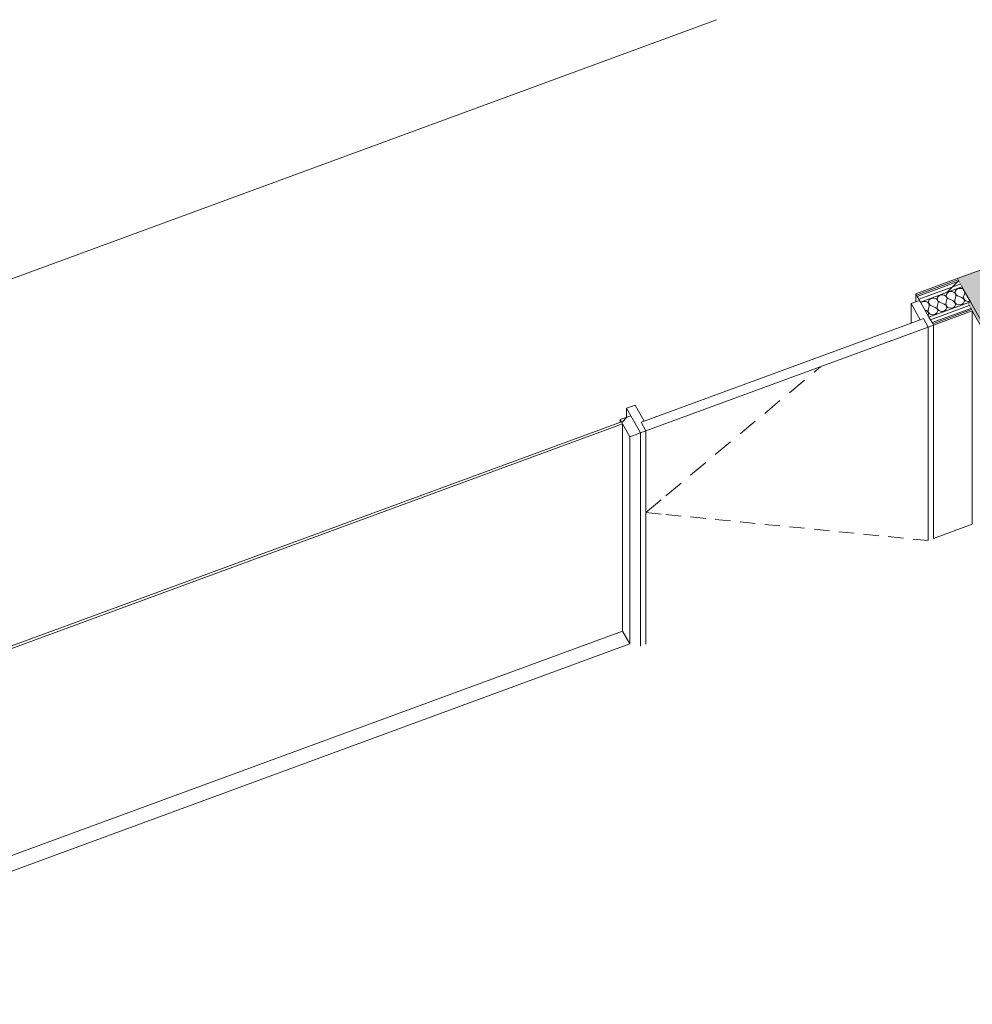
# Model space of a CAD drawing. Header units: millimetres. Extents: x -8337 to 19291, y 9509 to 21675.
# Tile 154 of 163: x 7212 to 10666, y 18104 to 21675. Entities that reach past the tile are written whole.
import ezdxf

# ---------------------------------------------------------------- set-up
doc = ezdxf.new("R2010")
doc.units = ezdxf.units.MM
doc.header["$MEASUREMENT"] = 0
doc.linetypes.add('Wipeout_Contour', pattern=[1000, 0, -1000])
for name, color, linetype in [('12_FAÇ_Façana', 7, 'Continuous'), ('14_PAV_Paviment existent', 7, 'Continuous'), ('Nuevo_08_E_Envans secs', 7, 'Continuous'), ('Nuevo_Puertas Archicad', 7, 'Continuous'), ('Nuevo_Ventanas Archicad', 7, 'Continuous')]:
    doc.layers.add(name, color=color, linetype=linetype)
for name, color, linetype, lineweight, true_color in [('12_FAÇ_Façana_Pluma_Nº__102', 7, 'Continuous', 5, 0xcccccc), ('12_FAÇ_Façana_Pluma_Nº__176', 7, 'Continuous', 15, 0x93a0c6), ('Nuevo_08_E_Envans secs_Pluma_Nº__102', 7, 'Continuous', 5, 0xcccccc), ('Nuevo_08_E_Envans secs_Pluma_Nº__171', 171, 'Continuous', 13, 0xaaaaff), ('Nuevo_08_E_Envans secs_Pluma_Nº__177', 7, 'Continuous', 15, 0xf7e046), ('Nuevo_Puertas Archicad_Pluma_Nº__3', 7, 'Continuous', 5, 0xa4a4a4)]:
    doc.layers.add(name, color=color, linetype=linetype, lineweight=lineweight, true_color=true_color)
for name, color, linetype, lineweight in [('12_FAÇ_Façana_Pluma_Nº__47', 7, 'Continuous', 20), ('12_FAÇ_Façana_Pluma_Nº__7', 7, 'Continuous', 5), ('14_PAV_Paviment existent_Pluma_Nº__89', 7, 'Continuous', 5), ('Nuevo_08_E_Envans secs_Pluma_Nº__1', 7, 'Continuous', 5), ('Nuevo_08_E_Envans secs_Pluma_Nº__47', 7, 'Continuous', 20), ('Nuevo_Puertas Archicad_Pluma_Nº__1', 7, 'Continuous', 5), ('Nuevo_Puertas Archicad_Pluma_Nº__47', 7, 'Continuous', 20), ('Nuevo_Ventanas Archicad_Pluma_Nº__1', 7, 'Continuous', 5)]:
    doc.layers.add(name, color=color, linetype=linetype, lineweight=lineweight)
pattern_1 = [(45, (0, 0), (-183.8478, 183.8478), [195, -65]), (45, (7e-14, 183.85), (-183.8478, 183.8478), [195, -65])]
pattern_2 = [(45, (0, 0), (-159.099, 159.099), []), (45, (-53.03, 53.03), (-159.099, 159.099), [])]

# ---------------------------------------------------------------- blocks, each defined once
blk = doc.blocks.new('Elem Sección_59_1')
at = {"layer": '12_FAÇ_Façana_Pluma_Nº__102', "linetype": 'Continuous', "lineweight": 0, "true_color": 0xe5e5e5}
blk.add_hatch(color=254, dxfattribs=at).paths.add_polyline_path([(10698.3, 20767.4), (10611.4, 20735.5), (10659, 20651.4), (11456.3, 19241), (11543.2, 19272.9), (11503.6, 19343), (10745.9, 20683.4)])
at = {"layer": '12_FAÇ_Façana_Pluma_Nº__176', "linetype": 'Continuous', "lineweight": 0, "true_color": 0x495063}
for points in [[(10755.5, 20686.9), (10745.9, 20683.4), (11503.6, 19343), (11513.3, 19346.5)], [(10649.3, 20647.9), (11451.1, 19229.7), (11460.7, 19233.2), (11456.3, 19241), (10659, 20651.4)]]:
    blk.add_hatch(color=251, dxfattribs=at).paths.add_polyline_path(points)
at = {"layer": '12_FAÇ_Façana_Pluma_Nº__47', "color": 7, "linetype": 'Continuous', "lineweight": 20}
for p, q in [((11451.1, 18800.3), (11451.1, 19229.7)), ((11451.1, 18456.4), (11451.1, 18788.8))]:
    blk.add_line(p, q, dxfattribs=at)
at = {"layer": '12_FAÇ_Façana_Pluma_Nº__7', "color": 7, "linetype": 'Continuous', "lineweight": 5}
for p, q in [((10698.3, 20767.4), (10611.4, 20735.5)), ((10772.2, 20657.4), (11508.9, 19354.3)), ((10666, 20618.3), (11451.1, 19229.7)), ((11460.7, 19233.2), (11451.1, 19229.7))]:
    blk.add_line(p, q, dxfattribs=at)
at = {"layer": '12_FAÇ_Façana_Pluma_Nº__7', "color": 7, "linetype": 'Continuous', "lineweight": 5, "flags": 128}
for points in [[(10698.3, 20767.4), (10701, 20762.8), (10703.6, 20758.1), (10709.3, 20748), (10715.1, 20737.9), (10745.9, 20683.4), (11503.6, 19343)], [(10611.4, 20735.5), (10614.1, 20730.8), (10616.7, 20726.2), (10622.4, 20716), (10628.2, 20705.9), (10659, 20651.4), (11456.3, 19241)], [(10755.5, 20686.9), (10761.2, 20676.8), (10767, 20666.7), (10769.6, 20662), (10772.2, 20657.4)], [(10649.3, 20647.9), (10655, 20637.8), (10660.7, 20627.6), (10663.4, 20623), (10666, 20618.3)]]:
    blk.add_lwpolyline(points, dxfattribs=at)
blk = doc.blocks.new('*X95')
at = {"layer": 'Nuevo_08_E_Envans secs_Pluma_Nº__102', "color": 254, "linetype": 'Continuous', "lineweight": 5, "true_color": 0xcccccc}
for p, q in [((10554.2, 20676.6), (10549.5, 20675.4)), ((10559, 20676.6), (10554.2, 20676.6)), ((10563.8, 20675.6), (10559, 20676.6)), ((10572.2, 20678.7), (10571.3, 20674.8)), ((10574.3, 20682.2), (10572.2, 20678.7)), ((10577.6, 20685.2), (10574.3, 20682.2)), ((10581.7, 20687.3), (10577.6, 20685.2)), ((10586.4, 20688.4), (10581.7, 20687.3)), ((10591.2, 20688.4), (10586.4, 20688.4)), ((10595.9, 20687.4), (10591.2, 20688.4)), ((10600.1, 20685.4), (10595.9, 20687.4)), ((10603.5, 20682.5), (10600.1, 20685.4)), ((10604.4, 20690.5), (10603.5, 20686.6)), ((10603.5, 20686.6), (10604, 20682.7)), ((10605.7, 20679), (10603.5, 20682.5)), ((10604, 20682.7), (10605.8, 20679.1)), ((10606.5, 20694.1), (10604.4, 20690.5)), ((10606.7, 20675.2), (10605.7, 20679)), ((10605.8, 20679.1), (10608.8, 20676)), ((10609.8, 20697), (10606.5, 20694.1)), ((10613.9, 20699.1), (10609.8, 20697)), ((10618.5, 20700.2), (10613.9, 20699.1)), ((10623.4, 20700.3), (10618.5, 20700.2)), ((10628.1, 20699.3), (10623.4, 20700.3)), ((10632.3, 20697.2), (10628.1, 20699.3)), ((10633.8, 20696), (10632.3, 20697.2)), ((10634.7, 20669.2), (10638.5, 20683.1)), ((10638.5, 20683.1), (10638.9, 20687)), ((10481, 20649.7), (10479.4, 20648.2)), ((10485.1, 20651.8), (10481, 20649.7)), ((10489.8, 20652.9), (10485.1, 20651.8)), ((10494.7, 20653), (10489.8, 20652.9)), ((10499.4, 20651.9), (10494.7, 20653)), ((10503.6, 20649.9), (10499.4, 20651.9)), ((10506.9, 20647), (10503.6, 20649.9)), ((10509.1, 20643.5), (10506.9, 20647)), ((10507.8, 20655), (10507, 20651.2)), ((10507, 20651.2), (10507.5, 20647.2)), ((10507.5, 20647.2), (10509.3, 20643.6)), ((10509.9, 20658.6), (10507.8, 20655)), ((10510.1, 20639.7), (10509.1, 20643.5)), ((10509.3, 20643.6), (10512.2, 20640.5)), ((10513.2, 20661.5), (10509.9, 20658.6)), ((10517.3, 20663.6), (10513.2, 20661.5)), ((10522, 20664.7), (10517.3, 20663.6)), ((10526.9, 20664.8), (10522, 20664.7)), ((10531.6, 20663.8), (10526.9, 20664.8)), ((10535.8, 20661.7), (10531.6, 20663.8)), ((10539.1, 20658.9), (10535.8, 20661.7)), ((10538.1, 20633.7), (10541.9, 20647.6)), ((10540, 20666.9), (10539.1, 20663)), ((10539.1, 20663), (10539.6, 20659.1)), ((10541.3, 20655.4), (10539.1, 20658.9)), ((10539.6, 20659.1), (10541.5, 20655.4)), ((10542.1, 20670.4), (10540, 20666.9)), ((10542.3, 20651.5), (10541.3, 20655.4)), ((10541.5, 20655.4), (10544.4, 20652.3)), ((10541.9, 20647.6), (10542.3, 20651.5)), ((10545.4, 20673.3), (10542.1, 20670.4)), ((10544.4, 20652.3), (10548.3, 20650)), ((10549.5, 20675.4), (10545.4, 20673.3)), ((10563.9, 20643.1), (10548.3, 20650)), ((10567.9, 20673.6), (10563.8, 20675.6)), ((10570.8, 20637.7), (10563.9, 20643.1)), ((10571.3, 20670.7), (10567.9, 20673.6)), ((10570.3, 20645.5), (10574.1, 20659.4)), ((10570.3, 20645.5), (10570.9, 20637.7)), ((10571.3, 20674.8), (10571.8, 20670.9)), ((10573.5, 20667.2), (10571.3, 20670.7)), ((10571.8, 20670.9), (10573.6, 20667.2)), ((10574.5, 20663.3), (10573.5, 20667.2)), ((10573.6, 20667.2), (10576.6, 20664.1)), ((10574.1, 20659.4), (10574.5, 20663.3)), ((10576.6, 20664.1), (10580.5, 20661.8)), ((10596.1, 20655), (10580.5, 20661.8)), ((10603, 20649.5), (10596.1, 20655)), ((10602.3, 20634.5), (10605.3, 20641.9)), ((10602.5, 20657.3), (10606.3, 20671.3)), ((10602.5, 20657.3), (10603.1, 20649.5)), ((10605.3, 20641.9), (10603, 20649.5)), ((10603.1, 20649.5), (10608.7, 20643.2)), ((10606.3, 20671.3), (10606.7, 20675.2)), ((10608.7, 20643.2), (10617.6, 20640.1)), ((10608.8, 20676), (10612.7, 20673.6)), ((10628.3, 20666.8), (10612.7, 20673.6)), ((10617.6, 20640.1), (10627.1, 20641.3)), ((10627.1, 20641.3), (10634.5, 20646.3)), ((10635.1, 20661.3), (10628.3, 20666.8)), ((10634.5, 20646.3), (10637.5, 20653.8)), ((10634.7, 20669.2), (10635.3, 20661.4)), ((10637.5, 20653.8), (10635.1, 20661.3)), ((10635.3, 20661.4), (10640.9, 20655)), ((10640.9, 20655), (10649.7, 20652)), ((10649.7, 20652), (10658.1, 20653)), ((10499.5, 20619.5), (10494.3, 20621.7)), ((10506.4, 20614), (10499.5, 20619.5)), ((10505.9, 20621.8), (10509.7, 20635.8)), ((10505.9, 20621.8), (10506.5, 20614.1)), ((10506.3, 20600.5), (10508.7, 20606.4)), ((10508.7, 20606.4), (10506.4, 20614)), ((10506.5, 20614.1), (10512.1, 20607.7)), ((10509.7, 20635.8), (10510.1, 20639.7)), ((10512.1, 20607.7), (10521, 20604.6)), ((10512.2, 20640.5), (10516.2, 20638.1)), ((10531.7, 20631.3), (10516.2, 20638.1)), ((10521, 20604.6), (10530.5, 20605.8)), ((10530.5, 20605.8), (10537.9, 20610.9)), ((10538.6, 20625.8), (10531.7, 20631.3)), ((10537.9, 20610.9), (10540.9, 20618.3)), ((10538.1, 20633.7), (10538.7, 20625.9)), ((10540.9, 20618.3), (10538.6, 20625.8)), ((10538.7, 20625.9), (10544.3, 20619.5)), ((10544.3, 20619.5), (10553.2, 20616.5)), ((10553.2, 20616.5), (10562.7, 20617.6)), ((10562.7, 20617.6), (10570.1, 20622.7)), ((10570.1, 20622.7), (10573.1, 20630.1)), ((10573.1, 20630.1), (10570.8, 20637.7)), ((10570.9, 20637.7), (10576.5, 20631.3)), ((10576.5, 20631.3), (10585.4, 20628.3)), ((10585.4, 20628.3), (10594.9, 20629.5)), ((10594.9, 20629.5), (10602.3, 20634.5))]:
    blk.add_line(p, q, dxfattribs=at)
blk = doc.blocks.new('Elem Sección_85_1')
at = {"layer": 'Nuevo_08_E_Envans secs_Pluma_Nº__47', "color": 7, "linetype": 'Continuous', "lineweight": 20}
blk.add_line((10525.5, 19793.3), (10666, 19845), dxfattribs=at)
at = {"layer": 'Nuevo_08_E_Envans secs', "lineweight": 0}
blk.add_blockref('*X95', (0, 0), dxfattribs=at)
at = {"color": 254, "linetype": 'Wipeout_Contour', "lineweight": 0, "ltscale": 92900.76414}
blk.add_wipeout([(10616.7, 20726.2), (10466.5, 20671), (10472.2, 20660.8), (10622.4, 20716)], dxfattribs=at).dxf.layer = 'Nuevo_08_E_Envans secs'
at = {"color": 254, "linetype": 'Wipeout_Contour', "lineweight": 0, "ltscale": 92640.43513}
blk.add_wipeout([(10663.4, 20623), (10522.8, 20571.3), (10525.5, 20566.6), (10666, 20618.3)], dxfattribs=at).dxf.layer = 'Nuevo_08_E_Envans secs'
at = {"layer": 'Nuevo_08_E_Envans secs_Pluma_Nº__171', "linetype": 'Continuous', "lineweight": 13, "true_color": 0xaaaaff}
h = blk.add_hatch(dxfattribs=at)
h.set_pattern_fill('Panellat_HPL_0001', color=161, style=0, pattern_type=2)
h.set_pattern_definition(pattern_1)
h.paths.add_polyline_path([(10663.4, 20623), (10522.8, 20571.3), (10525.5, 20566.6), (10666, 20618.3)])
at = {"layer": 'Nuevo_08_E_Envans secs_Pluma_Nº__177', "linetype": 'Continuous', "lineweight": 15, "true_color": 0xf7e046}
h = blk.add_hatch(dxfattribs=at)
h.set_pattern_fill('Panellat_HPL_0001', color=53, style=0, pattern_type=2)
h.set_pattern_definition(pattern_1)
h.paths.add_polyline_path([(10616.7, 20726.2), (10466.5, 20671), (10472.2, 20660.8), (10622.4, 20716)])
at = {"color": 254, "linetype": 'Wipeout_Contour', "lineweight": 0, "ltscale": 92875.09677}
blk.add_wipeout([(10472.2, 20660.8), (10477.9, 20650.7), (10628.2, 20705.9), (10622.4, 20716)], dxfattribs=at).dxf.layer = 'Nuevo_08_E_Envans secs'
at = {"layer": 'Nuevo_08_E_Envans secs_Pluma_Nº__177', "linetype": 'Continuous', "lineweight": 15, "true_color": 0xf7e046}
h = blk.add_hatch(dxfattribs=at)
h.set_pattern_fill('Panellat_HPL_0001', color=53, style=0, pattern_type=2)
h.set_pattern_definition(pattern_1)
h.paths.add_polyline_path([(10472.2, 20660.8), (10477.9, 20650.7), (10628.2, 20705.9), (10622.4, 20716)])
at = {"color": 254, "linetype": 'Wipeout_Contour', "lineweight": 0, "ltscale": 92931.387447}
blk.add_wipeout([(10611.4, 20735.5), (10461.2, 20680.3), (10463.9, 20675.6), (10614.1, 20730.8)], dxfattribs=at).dxf.layer = 'Nuevo_08_E_Envans secs'
at = {"color": 254, "linetype": 'Wipeout_Contour', "lineweight": 0, "ltscale": 92696.435849}
blk.add_wipeout([(10649.3, 20647.9), (10508.7, 20596.2), (10514.5, 20586.1), (10655, 20637.8)], dxfattribs=at).dxf.layer = 'Nuevo_08_E_Envans secs'
at = {"layer": 'Nuevo_08_E_Envans secs_Pluma_Nº__171', "linetype": 'Continuous', "lineweight": 13, "true_color": 0xaaaaff}
h = blk.add_hatch(dxfattribs=at)
h.set_pattern_fill('Panellat_HPL_0001', color=161, style=0, pattern_type=2)
h.set_pattern_definition(pattern_1)
h.paths.add_polyline_path([(10611.4, 20735.5), (10461.2, 20680.3), (10463.9, 20675.6), (10614.1, 20730.8)])
at = {"layer": 'Nuevo_08_E_Envans secs_Pluma_Nº__177', "linetype": 'Continuous', "lineweight": 15, "true_color": 0xf7e046}
h = blk.add_hatch(dxfattribs=at)
h.set_pattern_fill('Panellat_HPL_0001', color=53, style=0, pattern_type=2)
h.set_pattern_definition(pattern_1)
h.paths.add_polyline_path([(10649.3, 20647.9), (10508.7, 20596.2), (10514.5, 20586.1), (10655, 20637.8)])
at = {"layer": 'Nuevo_08_E_Envans secs_Pluma_Nº__1', "color": 7, "linetype": 'Continuous', "lineweight": 5}
for p, q in [((10611.4, 20735.5), (10461.2, 20680.3)), ((10614.1, 20730.8), (10463.9, 20675.6)), ((10616.7, 20726.2), (10466.5, 20671)), ((10622.4, 20716), (10472.2, 20660.8))]:
    blk.add_line(p, q, dxfattribs=at)
at = {"layer": 'Nuevo_08_E_Envans secs_Pluma_Nº__1', "color": 7, "linetype": 'Continuous', "lineweight": 5, "flags": 128}
blk.add_lwpolyline([(10461.2, 20680.3), (10463.9, 20675.6), (10466.5, 20671), (10472.2, 20660.8), (10474.9, 20656.2)], dxfattribs=at)
at = {"color": 254, "linetype": 'Wipeout_Contour', "lineweight": 0, "ltscale": 92670.882522}
blk.add_wipeout([(10514.5, 20586.1), (10520.2, 20576), (10660.7, 20627.6), (10655, 20637.8)], dxfattribs=at).dxf.layer = 'Nuevo_08_E_Envans secs'
at = {"layer": 'Nuevo_08_E_Envans secs_Pluma_Nº__177', "linetype": 'Continuous', "lineweight": 15, "true_color": 0xf7e046}
h = blk.add_hatch(dxfattribs=at)
h.set_pattern_fill('Panellat_HPL_0001', color=53, style=0, pattern_type=2)
h.set_pattern_definition(pattern_1)
h.paths.add_polyline_path([(10514.5, 20586.1), (10520.2, 20576), (10660.7, 20627.6), (10655, 20637.8)])
at = {"layer": 'Nuevo_08_E_Envans secs_Pluma_Nº__1', "color": 7, "linetype": 'Continuous', "lineweight": 5}
for p, q in [((10628.2, 20705.9), (10477.9, 20650.7)), ((10655, 20637.8), (10514.5, 20586.1)), ((10660.7, 20627.6), (10520.2, 20576)), ((10663.4, 20623), (10522.8, 20571.3)), ((10666, 20618.3), (10525.5, 20566.6))]:
    blk.add_line(p, q, dxfattribs=at)
at = {"layer": 'Nuevo_08_E_Envans secs_Pluma_Nº__1', "color": 7, "linetype": 'Continuous', "lineweight": 5, "flags": 128}
blk.add_lwpolyline([(10659, 20651.4), (10649.3, 20647.9), (10508.7, 20596.2)], dxfattribs=at)
at = {"layer": 'Nuevo_08_E_Envans secs_Pluma_Nº__47', "color": 7, "linetype": 'Continuous', "lineweight": 20}
blk.add_line((10666, 19845), (10666, 20618.3), dxfattribs=at)
blk = doc.blocks.new('Elem Sección_86_1')
at = {"layer": 'Nuevo_Puertas Archicad', "linetype": 'Continuous', "lineweight": 0, "true_color": 0xffffff}
h = blk.add_hatch(dxfattribs=at)
h.set_pattern_fill('Hormigón_en_Masa_0001', style=0, pattern_type=2)
h.set_pattern_definition([(0, (0, 0), (0, 779.423), [48.75, -401.25]), (0, (225, 389.7), (0, 779.423), [48.75, -401.25]), (60, (0, 0), (-675, 389.711), [48.75, -401.25]), (60, (450, 0), (-675, 389.711), [48.75, -401.25]), (120, (48.75, 0), (675, 389.711), [48.75, -401.25]), (120, (498.75, 0), (675, 389.711), [48.75, -401.25]), (0, (0, 75), (0, 150), [0, -150, 0, -225]), (45, (75, 75), (-106.066, 106.066), [0, -112.5, 0, -187.5])])
h.paths.add_polyline_path([(9464.9, 20214.5), (9482.5, 20183.3), (10506.1, 20559.5), (10488.5, 20590.7)])
at = {"layer": 'Nuevo_Puertas Archicad_Pluma_Nº__1', "color": 7, "linetype": 'Continuous', "lineweight": 5}
for p, q in [((10474.9, 20656.2), (10444, 20644.8)), ((10444, 20644.8), (10477, 20586.4)), ((10488.5, 20590.7), (10506.1, 20559.5)), ((9443.5, 20277.1), (9412.6, 20265.7)), ((9443.5, 20277.1), (9476.5, 20218.7)), ((9464.9, 20214.5), (9482.5, 20183.3))]:
    blk.add_line(p, q, dxfattribs=at)
at = {"layer": 'Nuevo_Puertas Archicad_Pluma_Nº__1', "color": 7, "linetype": 'Continuous', "lineweight": 5, "flags": 128}
for points in [[(10474.9, 20656.2), (10477.9, 20650.7), (10508.7, 20596.2), (10514.5, 20586.1), (10520.2, 20576), (10522.8, 20571.3), (10525.5, 20566.6)], [(10488.5, 20590.7), (10477, 20586.4), (9476.5, 20218.7), (9464.9, 20214.5)], [(10525.5, 20566.6), (10506.1, 20559.5), (9482.5, 20183.3), (9463.2, 20176.2)], [(9412.6, 20265.7), (9428, 20238.5), (9463.2, 20176.2)]]:
    blk.add_lwpolyline(points, dxfattribs=at)
at = {"layer": 'Nuevo_Puertas Archicad_Pluma_Nº__3', "color": 253, "linetype": 'Continuous', "lineweight": 5, "true_color": 0xa4a4a4}
for p, q in [((10444, 20644.8), (10444, 20574.3)), ((10506.1, 20559.5), (10506.1, 19786.2)), ((10525.5, 19793.3), (10525.5, 20566.6)), ((10098.3, 20447.4), (10098.1, 20447.2)), ((10116, 20416.1), (10092.6, 20396.5)), ((10058.1, 20367.8), (10003, 20321.7)), ((9968.5, 20293), (9913.4, 20246.9)), ((9412.6, 20265.7), (9412.6, 20232.8)), ((9878.9, 20218.1), (9823.8, 20172.1)), ((9482.5, 19410), (9482.5, 20183.3)), ((9789.3, 20143.3), (9734.2, 20097.3)), ((9699.7, 20068.5), (9644.6, 20022.5)), ((9610.1, 19993.7), (9554.9, 19947.7)), ((9537.7, 19933.3), (9482.6, 19887.3)), ((9537.7, 19881.8), (9482.6, 19887.3)), ((9610.1, 19874.6), (9554.9, 19880.1)), ((9699.7, 19865.6), (9644.6, 19871.1)), ((9789.3, 19856.7), (9734.2, 19862.2)), ((9878.9, 19847.8), (9823.8, 19853.3)), ((9968.5, 19838.8), (9913.4, 19844.3)), ((10058.1, 19829.9), (10003, 19835.4)), ((10147.8, 19821), (10092.6, 19826.5)), ((10237.4, 19812), (10182.2, 19817.5)), ((10327, 19803.1), (10271.8, 19808.6)), ((10416.6, 19794.2), (10361.4, 19799.7)), ((10504.2, 19785.4), (10451, 19790.7)), ((9463.2, 19425), (9463.2, 19402.9))]:
    blk.add_line(p, q, dxfattribs=at)
at = {"layer": 'Nuevo_Puertas Archicad_Pluma_Nº__47', "color": 7, "linetype": 'Continuous', "lineweight": 20}
blk.add_line((10461.2, 20651.1), (10461.2, 20680.3), dxfattribs=at)
blk = doc.blocks.new('Elem Sección_87_1')
at = {"layer": 'Nuevo_Ventanas Archicad', "linetype": 'Continuous', "lineweight": 0, "true_color": 0x000000}
h = blk.add_hatch(dxfattribs=at)
h.set_pattern_fill('Acero_0001', color=18, style=0, pattern_type=2)
h.set_pattern_definition(pattern_2)
h.paths.add_polyline_path([(9428, 20238.5), (9389.4, 20224.3), (9424.6, 20162), (9463.2, 20176.2)])
h = blk.add_hatch(dxfattribs=at)
h.set_pattern_fill('Acero_0001', color=18, style=0, pattern_type=2)
h.set_pattern_definition(pattern_2)
h.paths.add_polyline_path([(5003.8, 18612.4), (5039, 18550.1), (5077.6, 18564.3), (5042.4, 18626.6)])
at = {"layer": 'Nuevo_Ventanas Archicad_Pluma_Nº__1', "color": 7, "linetype": 'Continuous', "lineweight": 5}
for p, q in [((9393.8, 20216.5), (5046.8, 18618.8)), ((9428, 20238.5), (9389.4, 20224.3)), ((9389.4, 20214.9), (9389.4, 20224.3)), ((9398.2, 20208.7), (5051.2, 18611)), ((9398.2, 20208.7), (9398.2, 19457.5)), ((9463.2, 20176.2), (9424.6, 20162)), ((9424.6, 19410.8), (9424.6, 20162)), ((9463.2, 20176.2), (9463.2, 19425)), ((9398.2, 19457.5), (5160.9, 17900.1)), ((9398.2, 19457.5), (9424.6, 19410.8)), ((5160.9, 17843.7), (9424.6, 19410.8)), ((5042.4, 18626.6), (5003.8, 18612.4)), ((5077.6, 18564.3), (5039, 18550.1)), ((5077.6, 18564.3), (5077.6, 18481.8))]:
    blk.add_line(p, q, dxfattribs=at)
at = {"layer": 'Nuevo_Ventanas Archicad_Pluma_Nº__1', "color": 7, "linetype": 'Continuous', "lineweight": 5, "flags": 128}
for points in [[(9389.4, 20224.3), (9393.8, 20216.5), (9398.2, 20208.7), (9424.6, 20162)], [(5003.8, 18612.4), (5022.3, 18579.7), (5028, 18569.6), (5033.7, 18559.5), (5036.4, 18554.8), (5039, 18550.1)], [(5042.4, 18626.6), (5046.8, 18618.8), (5051.2, 18611), (5077.6, 18564.3)]]:
    blk.add_lwpolyline(points, dxfattribs=at)
blk = doc.blocks.new('Elem Sección_169_1')
at = {"layer": '14_PAV_Paviment existent_Pluma_Nº__89', "color": 7, "linetype": 'Continuous', "lineweight": 5}
blk.add_line((9739, 21674.7), (-8337.3, 15030.8), dxfattribs=at)

msp = doc.modelspace()

# ---------------------------------------------------------------- block references
at = {"layer": '12_FAÇ_Façana', "lineweight": 0}
msp.add_blockref('Elem Sección_59_1', (0, 0), dxfattribs=at)

# ---------------------------------------------------------------- next in the draw order: block references
at = {"layer": 'Nuevo_08_E_Envans secs', "lineweight": 0}
msp.add_blockref('Elem Sección_85_1', (0, 0), dxfattribs=at)

# ---------------------------------------------------------------- next in the draw order: block references
at = {"layer": '14_PAV_Paviment existent', "lineweight": 0}
msp.add_blockref('Elem Sección_169_1', (0, 0), dxfattribs=at)
at = {"layer": 'Nuevo_Puertas Archicad', "lineweight": 0}
msp.add_blockref('Elem Sección_86_1', (0, 0), dxfattribs=at)
at = {"layer": 'Nuevo_Ventanas Archicad', "lineweight": 0}
msp.add_blockref('Elem Sección_87_1', (0, 0), dxfattribs=at)

doc.saveas('drawing.dxf')
